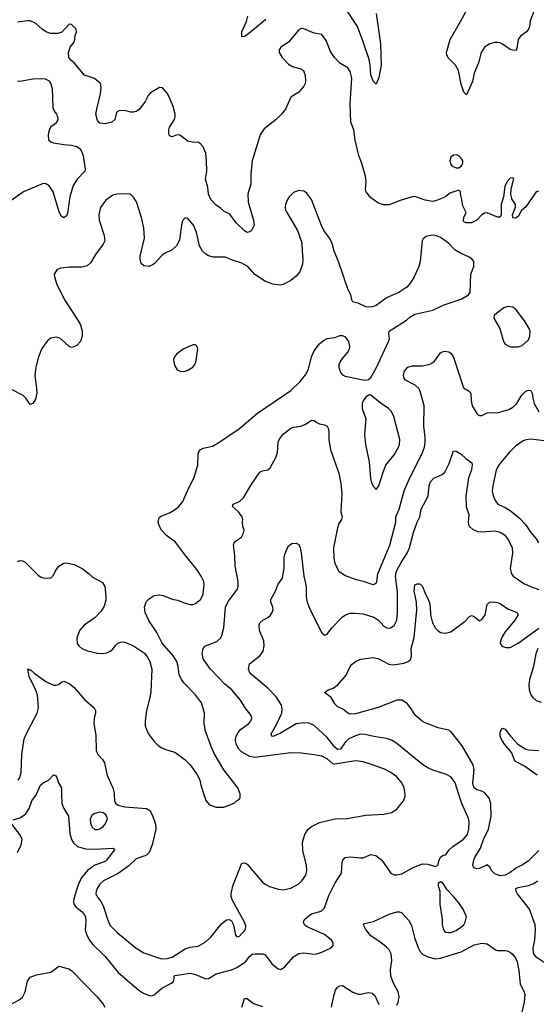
# Model space of a CAD drawing. Header units: inches. Extents: x 1771504 to 1971212, y 471788 to 643615.
# Tile 184 of 256: x 1825628 to 1829631, y 578373 to 586003. Entities that reach past the tile are written whole.
import ezdxf

# ---------------------------------------------------------------- set-up
doc = ezdxf.new("R2010")
doc.units = ezdxf.units.IN
doc.header["$MEASUREMENT"] = 0
doc.layers.add('B8527', color=7, linetype='Continuous')
doc.layers.add('B8528', color=7, linetype='Continuous')

msp = doc.modelspace()

# ---------------------------------------------------------------- linework, layer by layer
at = {"layer": 'B8527', "color": 5}
for points, elevation in [([(1825576.2, 579803.8), (1825630, 579818), (1825672.3, 579847.7), (1825702.4, 579890), (1825721.6, 579950), (1825757.9, 580000)], 540), ([(1825952.9, 580000), (1825954.4, 579930), (1825970, 579891), (1826005.5, 579830), (1826015.5, 579695.5), (1826030.2, 579650.2), (1826043.9, 579623.9), (1826076.5, 579596.5), (1826138.7, 579578.7), (1826210, 579574.7), (1826350, 579582.8), (1826359.1, 579579.1), (1826362.8, 579570), (1826301.5, 579490), (1826290, 579480.8), (1826209, 579451), (1826153.4, 579410), (1826104.7, 579350), (1826077.5, 579290), (1826047.5, 579190), (1826043.8, 579170), (1826047.1, 579150), (1826064.8, 579124.8), (1826111.5, 579090), (1826128, 579070), (1826136.5, 579050), (1826141.6, 579021.6), (1826135.9, 578950), (1826147.3, 578910), (1826169.4, 578869.4), (1826195.3, 578835.3), (1826290, 578744.2), (1826390, 578620.3), (1826550, 578483.1), (1826581.3, 578461.3), (1826630, 578440.3), (1826650, 578439), (1826670, 578447.1), (1826730, 578498.2), (1826804.4, 578535.6), (1826820.5, 578550), (1826826, 578570), (1826824.5, 578590), (1826830, 578596.3), (1826950, 578613.2), (1826990, 578603.5), (1827070, 578571.6), (1827090, 578573.7), (1827150, 578610.4), (1827270, 578641.2), (1827310, 578657.1), (1827378.4, 578701.6), (1827410, 578747.2), (1827430, 578760.3), (1827450, 578764.9), (1827510, 578765.3), (1827530, 578757.6), (1827585.2, 578685.2), (1827630, 578648.7), (1827650, 578643.7), (1827678.8, 578661.2), (1827750, 578741.2), (1827790, 578766), (1827830, 578771.1), (1827910, 578762.7), (1827930, 578764.9), (1827970, 578777.3), (1828040.7, 578810), (1828057.6, 578830), (1828056.9, 578850), (1828044.7, 578870), (1827990, 578914.2), (1827854.6, 578974.6), (1827834.5, 578990), (1827827.3, 579010), (1827835.6, 579030), (1827870, 579062.3), (1827890, 579073.6), (1827964.8, 579095.2), (1827990, 579120.4), (1828024, 579216), (1828070, 579309), (1828120.4, 579390), (1828126.6, 579473.4), (1828132, 579490), (1828150, 579510.4), (1828190, 579514.9), (1828270, 579507.4), (1828290, 579508.9), (1828350, 579532.9), (1828386.5, 579526.5), (1828434.9, 579490), (1828504, 579390), (1828530, 579377.1), (1828550, 579376.4), (1828590, 579385.3), (1828683, 579437), (1828750, 579460.9), (1828790, 579459.5), (1828850, 579441), (1828869.1, 579450.9), (1828878, 579490), (1828888, 579512), (1828910, 579527.7), (1828930, 579530.8), (1828957, 579570), (1828983.7, 579596.3), (1829068.3, 579651.7), (1829096.9, 579690), (1829109.6, 579730), (1829111.3, 579788.7), (1829107, 579813), (1829055.1, 579930), (1829032.2, 580000)], 540), ([(1826360.8, 580000), (1826363, 579950), (1826370.5, 579930.5), (1826390, 579916.3), (1826442.8, 579902.8), (1826610.4, 579890.4), (1826635.1, 579875.1), (1826656.2, 579836.2), (1826680.4, 579770), (1826681.7, 579730), (1826655.2, 579610), (1826630.2, 579550), (1826611.5, 579530), (1826597.6, 579522.4), (1826530, 579500.7), (1826473.2, 579446.8), (1826392.2, 579387.8), (1826276.9, 579330), (1826250, 579304.5), (1826230, 579274.8), (1826220.6, 579250), (1826218.6, 579230), (1826226.7, 579210), (1826257.6, 579170), (1826275.3, 579135.3), (1826310, 579024), (1826330, 578984.9), (1826384.2, 578930), (1826530, 578807), (1826590, 578771.7), (1826726.1, 578726.1), (1826770, 578727.4), (1826810, 578738.7), (1826910, 578803.1), (1826950, 578817), (1827010, 578824.4), (1827065.9, 578854.1), (1827110, 578894), (1827190, 578993.4), (1827230, 579028.4), (1827250, 579030.6), (1827270, 579018.8), (1827283.7, 578990), (1827300.5, 578910), (1827310, 578894.8), (1827330, 578900.5), (1827374, 578950), (1827380.7, 578970), (1827379.1, 578979.1), (1827369.4, 579010), (1827277.6, 579177.6), (1827267.6, 579207.6), (1827266.2, 579230), (1827278.5, 579290), (1827350, 579466.8), (1827370, 579470.4), (1827390, 579458), (1827510, 579320.5), (1827530, 579303.8), (1827564.8, 579284.8), (1827630, 579264.9), (1827670, 579261.3), (1827730, 579274), (1827792.2, 579307.8), (1827814.5, 579330), (1827845.1, 579374.9), (1827853.3, 579410), (1827851.3, 579450), (1827822.2, 579562.2), (1827819.8, 579630), (1827837.4, 579690), (1827864.2, 579730), (1827887.9, 579752.1), (1827950, 579781.1), (1828070, 579810.3), (1828165.8, 579814.2), (1828310, 579839.3), (1828453.1, 579846.9), (1828510, 579860.5), (1828550, 579884), (1828602.7, 579950), (1828616.2, 579983.8), (1828614, 580000)], 560), ([(1827053.9, 580000), (1827070, 579952), (1827098, 579918), (1827150, 579901), (1827210, 579901), (1827288.9, 579931.1), (1827309.1, 579950.9), (1827330, 579962), (1827336.4, 579976.4), (1827336.4, 580000)], 580), ([(1829650, 579565.7), (1829570, 579485.7), (1829530, 579457.1), (1829477.1, 579430), (1829430, 579393.3), (1829390, 579373.3), (1829350, 579369.7), (1829310, 579383), (1829286.3, 579406.3), (1829270, 579436), (1829250, 579454), (1829190, 579426), (1829170, 579422.4), (1829147.3, 579430), (1829140.5, 579450), (1829146, 579490), (1829153.8, 579510), (1829198, 579582), (1829220.9, 579650), (1829262, 579730), (1829281.9, 579830), (1829278, 579930), (1829264.8, 579970), (1829241.7, 580000)], 520), ([(1825610.5, 579549.5), (1825639.8, 579610), (1825647.3, 579650), (1825629.8, 579690), (1825566.3, 579770)], 540), ([(1829706.8, 578686.8), (1829630, 578738.6), (1829609.4, 578769.4), (1829607.7, 578810), (1829619.1, 578870), (1829625.7, 578950), (1829622, 578990), (1829579.3, 579110), (1829486.3, 579230), (1829474.5, 579250), (1829473.2, 579270), (1829490, 579279.3), (1829570, 579294.5), (1829610, 579308.8), (1829643.8, 579330)], 520), ([(1828550, 578367.3), (1828561.3, 578390), (1828567.8, 578430), (1828559.6, 578470), (1828520.8, 578540.8), (1828504.2, 578590), (1828502.4, 578642.4), (1828511.9, 578710), (1828505.4, 578765.4), (1828490, 578794.7), (1828470, 578814.7), (1828430, 578849.6), (1828350, 578902.9), (1828310, 578952), (1828292.3, 578990), (1828300.8, 578999.2), (1828370, 579014.8), (1828490, 579071.3), (1828550, 579090.3), (1828570, 579090.4), (1828590, 579083), (1828643.2, 579023.2), (1828664.1, 578984.1), (1828687.2, 578890), (1828715, 578810), (1828730, 578783.6), (1828750, 578762.4), (1828790, 578739.7), (1828850, 578725.2), (1828890, 578730.2), (1829050, 578780.9), (1829150, 578832.9), (1829210, 578847.3), (1829250, 578841.5), (1829314.2, 578794.2), (1829330, 578789.1), (1829390, 578790.2), (1829406.5, 578786.5), (1829430, 578776.1), (1829450, 578759.5), (1829470.8, 578730.8), (1829482.6, 578702.6), (1829495.5, 578635.5), (1829505, 578530), (1829535.4, 578475.4), (1829542, 578450), (1829538.1, 578390), (1829517.5, 578302.5)], 520), ([(1825551.8, 578368.2), (1825630, 578409.1), (1825650, 578428.9), (1825670.4, 578470), (1825688.7, 578551.3), (1825710, 578582.7), (1825759.3, 578600.7), (1825870, 578621.7), (1825930, 578667.3), (1826008.1, 578648.1), (1826030, 578634), (1826228.4, 578430), (1826274.7, 578374.7), (1826288.5, 578350)], 520), ([(1828044.5, 578350), (1828061.1, 578438.9), (1828076.4, 578483.6), (1828090, 578504.9), (1828110, 578516.4), (1828130, 578517.6), (1828210, 578466), (1828250, 578452), (1828270, 578452), (1828330, 578464.2), (1828358.2, 578458.2), (1828380, 578440), (1828410, 578370.5)], 520), ([(1827350, 578351.3), (1827370, 578417.3), (1827390, 578417.3), (1827438.8, 578378.8), (1827510, 578357.1)], 520)]:
    msp.add_lwpolyline(points, dxfattribs=dict(at, elevation=elevation))
for points, elevation in [([(1826250, 579861.1), (1826210, 579851.7), (1826190, 579837.6), (1826175, 579810), (1826175.6, 579775.6), (1826187.1, 579747.1), (1826208.9, 579728.9), (1826230, 579726.7), (1826250, 579732.7), (1826274, 579750), (1826289.7, 579770), (1826307.3, 579810), (1826299.1, 579839.1), (1826276.1, 579856.1)], 560), ([(1828890, 579322), (1828872, 579310), (1828871.3, 579290), (1828882.8, 579250), (1828883, 579150), (1828900.5, 579030), (1828901.6, 578990), (1828910, 578958), (1828920.9, 578940.9), (1828930, 578930.8), (1828950, 578928.2), (1828970, 578930.4), (1829010, 578944.6), (1829047, 578970), (1829069.5, 578990), (1829080.9, 579010), (1829089.2, 579050), (1829065.2, 579110), (1829030, 579159), (1828990, 579209), (1828940.2, 579260.2), (1828910, 579308.7)], 540)]:
    msp.add_lwpolyline(points, close=True, dxfattribs=dict(at, elevation=elevation))
at = {"layer": 'B8528', "color": 5}
for points, elevation in [([(1828391.3, 586050), (1828424.2, 585815.8), (1828430.2, 585650), (1828410, 585555.3), (1828390, 585504), (1828370, 585524), (1828350, 585573.2), (1828344.7, 585650), (1828335.8, 585695.8), (1828290.6, 585830.6), (1828244.5, 585950), (1828139.5, 586110)], 540), ([(1827536, 586004), (1827390, 585885.2), (1827370, 585874), (1827349.4, 585869.4), (1827349.5, 585910), (1827384.2, 585990), (1827395.6, 586030)], 540), ([(1829612.7, 586067.3), (1829584.5, 585995.5), (1829578.8, 585950), (1829570.5, 585929.5), (1829556, 585910), (1829510, 585875.1), (1829490.4, 585849.6), (1829480.7, 585779.3), (1829474.2, 585765.8), (1829450, 585766), (1829430, 585773.3), (1829370, 585814), (1829350, 585823.7), (1829330, 585826.6), (1829310, 585826.6), (1829270, 585815.1), (1829230, 585789.3), (1829203.8, 585750), (1829183, 585670), (1829150.3, 585590), (1829135.6, 585524.4), (1829090, 585422), (1829070, 585441.2), (1829066.6, 585450), (1829050, 585504), (1829028, 585610), (1829005.1, 585650), (1828947.6, 585707.6), (1828936.9, 585730), (1828934.7, 585750), (1828963, 585850), (1829044.8, 585990), (1829087.1, 586070)], 540), ([(1829650, 584674), (1829630, 584669), (1829550, 584553.2), (1829516.3, 584523.7), (1829490, 584479), (1829470, 584464), (1829450, 584468.7), (1829446.6, 584490), (1829469.5, 584550), (1829469.5, 584570), (1829443.5, 584610), (1829433.6, 584650), (1829436.3, 584690), (1829456.3, 584770), (1829450, 584778.4), (1829430, 584775.1), (1829406.5, 584750), (1829388.1, 584710), (1829378, 584630), (1829360.2, 584570), (1829358, 584490), (1829350, 584474), (1829330, 584472.7), (1829250, 584506), (1829230, 584505.2), (1829208, 584492), (1829170, 584448.7), (1829130, 584429), (1829088.9, 584428.9), (1829070, 584438), (1829066, 584446), (1829069.2, 584470), (1829088.7, 584510), (1829061.2, 584561.2), (1829055.1, 584610), (1829042.9, 584650), (1829042.7, 584670), (1829030, 584682.7), (1828962.2, 584657.8), (1828930, 584632), (1828910, 584622), (1828858.9, 584601.1), (1828830, 584595.1), (1828770, 584604.7), (1828690, 584632.6), (1828670, 584631), (1828576.9, 584603.1), (1828490, 584569.8), (1828447.5, 584567.5), (1828402.8, 584582.8), (1828346.4, 584626.4), (1828314, 584670), (1828307.8, 584690), (1828313.3, 584750), (1828307.6, 584790), (1828280.5, 584890), (1828255.8, 584950), (1828228.4, 585070), (1828216.4, 585150), (1828193, 585210), (1828187.8, 585350), (1828201.3, 585550), (1828190, 585601.2), (1828170, 585629.5), (1828110, 585667), (1828067, 585710), (1828036.1, 585756.1), (1828003.2, 585843.2), (1827970, 585888), (1827910, 585899.3), (1827830, 585932.3), (1827810, 585935.1), (1827790, 585923.7), (1827711.3, 585828.7), (1827650.5, 585790), (1827637.6, 585770), (1827638.7, 585750), (1827663.1, 585710), (1827710, 585658), (1827740.7, 585640.7), (1827803.4, 585623.4), (1827826, 585610), (1827840.5, 585570), (1827843, 585530), (1827839.3, 585510), (1827830, 585489.3), (1827790, 585442.7), (1827730, 585402), (1827686.4, 585310), (1827656.4, 585270), (1827615.5, 585230), (1827522.2, 585157.8), (1827492, 585110), (1827429, 584910), (1827419, 584810), (1827419.5, 584730), (1827396.5, 584650), (1827399.5, 584590), (1827439.1, 584450), (1827444.7, 584410), (1827424.7, 584370), (1827410, 584359), (1827390, 584354), (1827370, 584366), (1827306.6, 584430), (1827255.9, 584495.9), (1827210, 584519), (1827183.6, 584543.6), (1827150, 584565.1), (1827109.7, 584610), (1827091, 584651), (1827085.1, 584705.1), (1827066.7, 584766.7), (1827077.3, 584830), (1827076.4, 584910), (1827069.7, 584969.7), (1827050, 585019), (1827030, 585042), (1827012.5, 585052.5), (1826966.4, 585053.6), (1826930, 585061.2), (1826870, 585109.3), (1826848.3, 585111.7), (1826810, 585096), (1826790, 585102), (1826784.2, 585124.2), (1826784.2, 585150), (1826790, 585170.8), (1826826.6, 585230), (1826832.3, 585250), (1826831.8, 585270), (1826817, 585330), (1826783.7, 585410), (1826770, 585434), (1826734.5, 585474.5), (1826710, 585477.2), (1826642.4, 585437.6), (1826623.4, 585416.6), (1826599.1, 585370), (1826570.6, 585330), (1826550, 585306), (1826530, 585292.7), (1826510, 585286.6), (1826490, 585286.6), (1826450, 585297), (1826401.4, 585298.6), (1826382, 585290), (1826376.9, 585283.1), (1826364.7, 585230), (1826342, 585210), (1826290, 585197.2), (1826250, 585201.2), (1826230, 585222), (1826218.4, 585270), (1826224.5, 585310), (1826255.1, 585430), (1826259.3, 585479.3), (1826254, 585510), (1826206.6, 585546.6), (1826130, 585573.2), (1826050, 585669.2), (1826024, 585690), (1826009.2, 585710), (1826006.6, 585750), (1826019.3, 585790), (1826049, 585830), (1826055.3, 585850), (1826056.4, 585883.6), (1826068, 585910), (1826066, 585930), (1826030, 585966), (1826010, 585968), (1825953.2, 585906.8), (1825923, 585897), (1825870, 585895.6), (1825830, 585909.6), (1825800.9, 585930), (1825753.9, 585973.9), (1825710, 585993.6), (1825690, 585995.6), (1825610, 585984.2)], 560), ([(1825610, 585528.8), (1825630, 585527.2), (1825730, 585544), (1825788.8, 585548.8), (1825825.7, 585545.7), (1825856.3, 585530), (1825870, 585506), (1825880.3, 585470), (1825883.7, 585323.7), (1825895.6, 585295.6), (1825913.4, 585270), (1825922, 585250), (1825924, 585230), (1825910, 585201.2), (1825870, 585172.7), (1825856.4, 585150), (1825848.9, 585110), (1825852.3, 585072.3), (1825870, 585055.5), (1825888.8, 585048.8), (1825970, 585035.8), (1826030, 585032), (1826070, 585019.5), (1826090, 585006), (1826104.4, 584990), (1826120.3, 584950), (1826135.8, 584844.2), (1826133, 584830), (1826073.2, 584766.8), (1826042.6, 584717.4), (1826016.5, 584630), (1825997.3, 584502.7), (1825990, 584484), (1825970, 584469), (1825950, 584482), (1825930, 584522), (1825887.3, 584670), (1825855.8, 584715.8), (1825830, 584731.6), (1825810, 584733), (1825658.4, 584670), (1825560, 584600)], 560), ([(1827336.4, 580000), (1827336.4, 580003.6), (1827319, 580050), (1827209.6, 580189.6), (1827136, 580316), (1827111.3, 580370), (1827067.6, 580490), (1827058.4, 580550), (1827059.6, 580630), (1827035.6, 580710), (1826991.5, 580770), (1826901.8, 580861.8), (1826880.5, 580890), (1826864.7, 580930), (1826856.9, 580990), (1826845.1, 581030), (1826819.7, 581070), (1826731.7, 581171.7), (1826690, 581254), (1826627.3, 581347.3), (1826600.6, 581410), (1826596.2, 581450), (1826609.2, 581490.8), (1826630, 581516), (1826670, 581540.9), (1826710, 581546.7), (1826740.4, 581540.4), (1826810, 581513), (1826850, 581505.5), (1826910, 581482.4), (1826950, 581472.2), (1826970, 581472.2), (1826990, 581478.7), (1827029.7, 581510), (1827049.8, 581550), (1827058.5, 581630), (1827054.5, 581650), (1827034.8, 581690), (1827001.3, 581741.3), (1826911.5, 581850), (1826835.2, 581955.2), (1826766.5, 582006.5), (1826725.1, 582050), (1826705.1, 582090), (1826702, 582110), (1826705.4, 582134.6), (1826712.3, 582147.7), (1826724.1, 582155.9), (1826794.9, 582185.1), (1826832.7, 582207.3), (1826860.9, 582230), (1826891.8, 582270), (1826935.6, 582370), (1826977, 582450), (1827009.4, 582550), (1827009.6, 582630), (1827014, 582650), (1827026.6, 582670), (1827050, 582682.4), (1827121, 582699), (1827170, 582725.5), (1827330, 582836.4), (1827470, 582953.4), (1827730, 583128.5), (1827800.5, 583199.5), (1827843, 583250), (1827864.9, 583295.1), (1827890, 583390.8), (1827910, 583438), (1827950, 583490.4), (1827982.5, 583517.5), (1828010, 583533.4), (1828070, 583540.4), (1828110, 583557.1), (1828130, 583555.5), (1828150, 583546.8), (1828176.3, 583510), (1828184, 583470), (1828180.7, 583450), (1828170.7, 583430), (1828124.4, 583375.6), (1828108.5, 583350), (1828102, 583330), (1828102, 583310), (1828114, 583270), (1828130, 583250.4), (1828150, 583240.3), (1828290, 583213.4), (1828310, 583210.7), (1828330, 583214.8), (1828349.5, 583230.5), (1828390, 583302.8), (1828485.7, 583510), (1828494, 583530), (1828489.6, 583570.4), (1828492.3, 583590), (1828624.1, 583675.9), (1828650, 583697.6), (1828690, 583720.3), (1828830, 583752.2), (1828909.8, 583790.2), (1829050, 583837.6), (1829106, 583870), (1829118.4, 583890), (1829124.4, 584030), (1829148.2, 584091.8), (1829147.1, 584130), (1829130.9, 584150), (1829110, 584163.7), (1829037.6, 584197.6), (1829000.9, 584220.9), (1828950, 584271), (1828890, 584314.7), (1828850, 584331.3), (1828826.4, 584333.6), (1828777.1, 584322.9), (1828754.9, 584305.1), (1828747.7, 584290), (1828730.5, 584130.5), (1828720.4, 584090), (1828685.5, 584010), (1828656.2, 583963.8), (1828627.3, 583930), (1828566, 583890), (1828474.8, 583850), (1828391.6, 583788.4), (1828362, 583778), (1828330, 583775.8), (1828310, 583778.9), (1828250, 583805.7), (1828214.5, 583814.5), (1828204.4, 583824.4), (1828194.2, 583870), (1828173.7, 583910), (1828099.6, 584130), (1828063.6, 584210), (1828049.3, 584270), (1828030, 584308.7), (1827985.2, 584370), (1827967.2, 584407.2), (1827890, 584608.7), (1827850, 584662), (1827830, 584675.3), (1827790, 584679), (1827750, 584664), (1827716, 584630), (1827702.8, 584610), (1827688.1, 584571.9), (1827685.5, 584550), (1827688, 584530), (1827697.3, 584510), (1827780.4, 584370), (1827814.7, 584274.7), (1827815.6, 584210), (1827822.7, 584150), (1827820.2, 584110), (1827797.7, 584050), (1827770, 584014.7), (1827730, 583981), (1827670, 583950.8), (1827650, 583946), (1827590, 583953.7), (1827533.9, 583973.9), (1827450, 584029.7), (1827395.6, 584090), (1827350, 584117.4), (1827270, 584141.7), (1827222, 584162), (1827130, 584162.2), (1827092.1, 584172.1), (1827070, 584185), (1827045.2, 584210), (1827022, 584250), (1826997, 584357), (1826974, 584410), (1826930, 584462.7), (1826910, 584469), (1826890, 584444), (1826884.9, 584430), (1826865.1, 584294.9), (1826844, 584250), (1826810, 584219.5), (1826750, 584191.8), (1826730, 584177), (1826670, 584112), (1826656.7, 584103.3), (1826630, 584091.1), (1826590, 584096.8), (1826570, 584114.5), (1826560.4, 584150), (1826560.9, 584170), (1826594.6, 584310), (1826590, 584388.7), (1826570.6, 584470), (1826532.3, 584592.3), (1826510, 584628.7), (1826486, 584650), (1826390, 584652.7), (1826350, 584642.7), (1826294.2, 584605.8), (1826253.4, 584546.6), (1826241.1, 584490), (1826243.1, 584450), (1826283.1, 584330), (1826286.7, 584290), (1826275.9, 584264.1), (1826215.1, 584184.9), (1826179.3, 584120.7), (1826150, 584096.4), (1826110, 584084.4), (1826014.6, 584085.4), (1825943, 584077), (1825915.3, 584064.7), (1825899.8, 584040.2), (1825896, 584030), (1825898.8, 584010), (1825915.5, 583950), (1825976.4, 583830), (1826081.7, 583670), (1826098.2, 583638.2), (1826111.3, 583590), (1826112.3, 583550), (1826098.9, 583510), (1826070, 583479.7), (1826047.6, 583467.6), (1826030, 583464.2), (1826010, 583469.6), (1825950, 583527.6), (1825930, 583538.7), (1825910, 583543), (1825870, 583534), (1825844.1, 583515.9), (1825821.5, 583490), (1825797.6, 583450), (1825773.4, 583390), (1825752.2, 583310), (1825744, 583244), (1825758.9, 583150), (1825759.5, 583110), (1825750, 583062), (1825730.8, 583030), (1825710, 583022), (1825676, 583070), (1825656, 583090), (1825560.4, 583140.4)], 580), ([(1828614, 580000), (1828607, 580050), (1828589.5, 580090), (1828550, 580137), (1828505.2, 580170), (1828454.5, 580194.5), (1828361.2, 580230), (1828290, 580252.4), (1828230, 580260.4), (1828070, 580233.4), (1828055.5, 580235.5), (1828010, 580274.6), (1827970, 580294.8), (1827910, 580307.4), (1827810, 580319.8), (1827730, 580322.4), (1827450, 580286.1), (1827410, 580293.3), (1827346.2, 580330), (1827325, 580350), (1827304.1, 580390), (1827301.1, 580418.9), (1827305.5, 580450), (1827320, 580480), (1827337.8, 580502.2), (1827402.9, 580550), (1827419.6, 580570), (1827425.6, 580590), (1827421.6, 580610), (1827374.7, 580670), (1827337.7, 580730), (1827272.5, 580810), (1827216.1, 580856.1), (1827105.3, 580970), (1827050.8, 581050), (1827042.2, 581090), (1827050.7, 581129.3), (1827067.8, 581150), (1827156.1, 581183.9), (1827183.5, 581210), (1827194.8, 581230), (1827211, 581290), (1827221.7, 581450), (1827244.5, 581495.5), (1827315.4, 581590), (1827321.1, 581610), (1827321.3, 581650), (1827296.9, 581770), (1827295.1, 581850), (1827284.5, 581930), (1827289.3, 581950), (1827299.1, 581960.9), (1827347, 581993), (1827360.9, 582019.1), (1827366.6, 582050), (1827355.9, 582075.9), (1827353.6, 582110), (1827358, 582130), (1827353, 582150), (1827324.7, 582190), (1827276, 582230), (1827281.2, 582250), (1827330.7, 582269.3), (1827363.2, 582296.8), (1827421.8, 582398.2), (1827490, 582498), (1827510, 582507.7), (1827550, 582514.8), (1827569.5, 582530.5), (1827614, 582610), (1827624.7, 582650), (1827631.7, 582728.3), (1827639.2, 582750), (1827670, 582790.3), (1827730, 582838), (1827750, 582845.7), (1827810, 582853.4), (1827848.6, 582871.4), (1827890, 582900.7), (1827910, 582897.3), (1827924.2, 582884.2), (1827950.3, 582870.3), (1827990, 582863.1), (1828010, 582852.4), (1828018.9, 582838.9), (1828024.6, 582810), (1828024.6, 582750), (1828036.5, 582670), (1828101.7, 582490), (1828115.8, 582410), (1828123.6, 582330), (1828117.3, 582190), (1828127.4, 582150), (1828122.3, 582130), (1828102.2, 582097.8), (1828090, 582065.2), (1828059.5, 581910), (1828061.6, 581830), (1828070.5, 581790), (1828100.7, 581730), (1828150, 581697.3), (1828226.7, 581666.7), (1828290, 581652.4), (1828350, 581630.4), (1828370, 581627.2), (1828390, 581637.3), (1828395.8, 581650), (1828403.8, 581710), (1828495.8, 581930), (1828541.8, 582110), (1828541.5, 582150), (1828568.3, 582210), (1828607.9, 582352.1), (1828640.8, 582430), (1828749.8, 582650), (1828763.8, 582690), (1828770, 582724.7), (1828769.8, 582770), (1828759.4, 582850), (1828763.2, 583010), (1828734.9, 583114.9), (1828722.3, 583142.3), (1828691.3, 583171.3), (1828618, 583210), (1828604.8, 583230), (1828603.1, 583250), (1828610, 583279.1), (1828635.1, 583310), (1828670, 583319.6), (1828750, 583321.6), (1828806.1, 583333.9), (1828830, 583345.5), (1828842.7, 583357.3), (1828890, 583421.3), (1828910, 583432), (1828925.6, 583434.4), (1828954, 583430), (1828970, 583418), (1828989.1, 583389.1), (1829067.4, 583150), (1829107.1, 583127.1), (1829124.9, 583110), (1829126, 583050), (1829135.3, 583010), (1829170, 582950.5), (1829181.8, 582941.8), (1829190, 582936.4), (1829210, 582935.8), (1829250, 582956.9), (1829270, 582960.2), (1829330, 582957.1), (1829418.1, 582981.9), (1829450, 583000.7), (1829481.7, 583030), (1829516.3, 583090), (1829550, 583124.4), (1829570, 583132.7), (1829590, 583130.7), (1829600.4, 583110), (1829604.6, 583070), (1829615.2, 583030), (1829650, 582964.9)], 560), ([(1829733.6, 582733.6), (1829588.5, 582751.5), (1829552.6, 582747.4), (1829530, 582739.3), (1829470, 582698.5), (1829421.3, 582650), (1829344, 582556), (1829327.9, 582530), (1829317.6, 582502.4), (1829293.6, 582390), (1829290.3, 582350), (1829296.3, 582316.3), (1829310, 582282), (1829334.4, 582250), (1829390, 582224), (1829430, 582198.9), (1829501.4, 582141.4), (1829547.1, 582090), (1829588.3, 582028.3), (1829630, 581980.3), (1829647.9, 581950)], 560), ([(1829032.2, 580000), (1829002.7, 580090), (1828972.4, 580132.4), (1828934.7, 580154.7), (1828830, 580187.3), (1828790, 580204.8), (1828750, 580230.9), (1828550, 580394.8), (1828510, 580419.8), (1828470, 580433.5), (1828371.7, 580448.3), (1828304.2, 580464.2), (1828270, 580465.8), (1828230, 580453.5), (1828179.6, 580430), (1828153.4, 580406.6), (1828113.6, 580350), (1828090, 580348.1), (1828070, 580366.6), (1828010, 580441.4), (1827910, 580534.5), (1827870.7, 580550.7), (1827830, 580553.8), (1827770, 580545.8), (1827650, 580475.1), (1827610, 580455.1), (1827590, 580448), (1827582, 580450), (1827576.2, 580470), (1827618.8, 580541.2), (1827659.1, 580630), (1827661.7, 580661.7), (1827655.5, 580690), (1827615.8, 580755.8), (1827550, 580823.5), (1827425.1, 580930), (1827409.4, 580950), (1827400.9, 580970), (1827409.6, 581010.4), (1827490, 581073.4), (1827515.6, 581110), (1827523, 581150), (1827520.5, 581190), (1827487, 581270), (1827484.5, 581310), (1827489.4, 581330), (1827513.2, 581350), (1827552, 581370), (1827571.8, 581388.2), (1827584.7, 581410), (1827591.2, 581430), (1827589.7, 581450), (1827574.3, 581490), (1827574.3, 581510), (1827607.1, 581570), (1827629.7, 581630), (1827664, 581676), (1827676.1, 581756.1), (1827676.2, 581830), (1827680.7, 581850), (1827691.9, 581888.1), (1827710, 581924.7), (1827736.5, 581943.5), (1827770, 581946.8), (1827781.4, 581941.4), (1827790, 581936), (1827801.3, 581910), (1827810, 581872), (1827829.1, 581690), (1827848.6, 581611.4), (1827847.9, 581530), (1827854.4, 581490), (1827877.6, 581430), (1827970, 581250.7), (1827990, 581233), (1828010, 581242), (1828047.6, 581290), (1828126.8, 581373.2), (1828152, 581390), (1828190, 581403.2), (1828224.9, 581404.9), (1828290, 581398.3), (1828372, 581372), (1828408, 581350), (1828450, 581304), (1828472, 581290), (1828490, 581286.7), (1828502, 581290), (1828530, 581308.2), (1828549.7, 581350), (1828554.7, 581405.3), (1828556.3, 581570), (1828540.4, 581690), (1828548.3, 581730), (1828583.3, 581796.7), (1828631.1, 581870), (1828649, 581910), (1828680.9, 582030), (1828708.9, 582110), (1828728.7, 582150), (1828738.8, 582210), (1828792.1, 582310), (1828800.8, 582390), (1828810, 582420.5), (1828838.4, 582450), (1828902, 582478), (1828922.3, 582497.7), (1828956.2, 582563.8), (1828990, 582661), (1829010, 582659.1), (1829050, 582637.1), (1829084, 582604), (1829130.4, 582570.4), (1829135.3, 582555.3), (1829130, 582514), (1829106.6, 582453.4), (1829085.4, 582310), (1829088.3, 582228.3), (1829108.2, 582170), (1829102, 582110), (1829105.3, 582090), (1829114.6, 582074.6), (1829136.2, 582056.2), (1829176.5, 582036.5), (1829210, 582033.4), (1829310, 582042.6), (1829350.8, 582030.8), (1829385.3, 582010), (1829416.9, 581970), (1829443.5, 581910), (1829446.2, 581870), (1829429.1, 581750), (1829438.9, 581710), (1829452, 581692), (1829534.3, 581634.3), (1829586, 581610), (1829650, 581587.3)], 540), ([(1825610, 581804.9), (1825630, 581811.8), (1825650, 581810.3), (1825670, 581798.7), (1825770, 581699.3), (1825790, 581684.9), (1825810, 581678.8), (1825870, 581676), (1825890, 581698), (1825906.5, 581733.5), (1825930, 581767.3), (1825969.6, 581790.4), (1825990, 581793), (1826050, 581781.3), (1826111.5, 581751.5), (1826166.8, 581710), (1826190, 581686.8), (1826270, 581641), (1826287.3, 581610), (1826296.1, 581536.1), (1826295.6, 581504.4), (1826282.3, 581457.7), (1826259.3, 581420.7), (1826213, 581370), (1826128.2, 581311.8), (1826092.2, 581270), (1826070.4, 581210), (1826074.4, 581170), (1826086, 581150), (1826110, 581130.4), (1826153.3, 581113.3), (1826230, 581094), (1826270, 581092.2), (1826302, 581098), (1826330, 581110.5), (1826350, 581124), (1826370, 581154), (1826388.2, 581171.8), (1826410, 581180.5), (1826430, 581181.6), (1826450, 581177.1), (1826510, 581150.5), (1826593.8, 581093.8), (1826611.9, 581071.9), (1826635.5, 581030), (1826652.7, 580970), (1826645.1, 580794.9), (1826637.6, 580750), (1826610.4, 580650), (1826600.3, 580570), (1826601.3, 580530), (1826614.4, 580490), (1826630, 580460.7), (1826668.9, 580408.9), (1826699.9, 580379.9), (1826730, 580360.5), (1826765.5, 580345.5), (1826830, 580328.2), (1826907.7, 580270), (1826949, 580229), (1827006, 580150), (1827023, 580110), (1827030.5, 580070), (1827053.9, 580000)], 580), ([(1829241.7, 580000), (1829232.2, 580012.2), (1829210, 580025), (1829170, 580035.6), (1829150, 580050.8), (1829141.3, 580070), (1829139, 580090), (1829150.5, 580190), (1829141.8, 580230), (1829056.6, 580376.6), (1828970, 580486.6), (1828950, 580497), (1828870, 580514.5), (1828770, 580553), (1828746.3, 580566.3), (1828694, 580610), (1828657, 580670), (1828630, 580703.7), (1828590, 580731.1), (1828549.6, 580729.6), (1828406.4, 580673.6), (1828230, 580624.4), (1828190, 580620.7), (1828169.7, 580629.7), (1828130, 580662.7), (1828090, 580679.3), (1828070, 580701.2), (1828042.7, 580750), (1827989, 580790), (1828018, 580810), (1828057.4, 580822.6), (1828093.6, 580850), (1828157.1, 580922.9), (1828190, 580991.3), (1828204, 581010), (1828230, 581030.7), (1828270, 581047.3), (1828370, 581060.5), (1828410, 581050.5), (1828488.5, 581008.5), (1828523.1, 581003.1), (1828603.8, 581016.2), (1828639, 581030), (1828655.6, 581044.4), (1828665.1, 581070), (1828661.5, 581130), (1828683.7, 581216.3), (1828704.9, 581430), (1828702, 581490), (1828684.7, 581575.3), (1828690, 581624.7), (1828709.1, 581630.9), (1828730, 581631), (1828750, 581611.3), (1828771.7, 581551.7), (1828793.3, 581513.3), (1828803.5, 581483.5), (1828809.3, 581450), (1828811, 581390), (1828826.7, 581330), (1828850, 581288.7), (1828870, 581267.2), (1828890, 581254), (1828930, 581248.2), (1828970, 581260.5), (1829079.1, 581340.9), (1829110, 581376), (1829130, 581386), (1829150, 581378), (1829190, 581344.7), (1829210, 581356), (1829234, 581390), (1829250, 581470.8), (1829269.2, 581490), (1829288.6, 581491.4), (1829330, 581487.9), (1829350, 581480.2), (1829410, 581436.5), (1829481, 581410), (1829490.4, 581390.4), (1829464.9, 581350), (1829390, 581258.9), (1829370, 581227), (1829354.6, 581190), (1829352.4, 581172.4), (1829358.3, 581158.3), (1829370, 581146.7), (1829398.3, 581138.3), (1829430, 581138.9), (1829490, 581172.9), (1829650, 581287.9)], 520), ([(1829641.9, 581130), (1829628.8, 581090), (1829610.1, 580990), (1829578.2, 580890), (1829572.9, 580850), (1829576.2, 580810), (1829589.1, 580770), (1829604.6, 580750), (1829630, 580727.9), (1829670, 580714.2)], 520), ([(1825616.8, 580110), (1825630, 580130.4), (1825640.5, 580170), (1825643.4, 580310), (1825663.2, 580430), (1825690, 580492), (1825763.5, 580630), (1825774.4, 580670), (1825767, 580770), (1825746.3, 580826.3), (1825701.7, 580910), (1825690, 580972), (1825704.7, 580964.7), (1825710, 580966.8), (1825739.1, 580939.1), (1825830, 580874.9), (1825890, 580846), (1825910, 580844.9), (1825929.5, 580850.5), (1825951.5, 580868.5), (1825970, 580877.1), (1826010, 580859.6), (1826050, 580827.6), (1826130, 580735.3), (1826203.8, 580670), (1826216.4, 580650), (1826215.3, 580630), (1826203.7, 580590), (1826201.1, 580550), (1826218.4, 580458.4), (1826219.6, 580339.6), (1826232.4, 580310), (1826268.7, 580270), (1826283.9, 580243.9), (1826305.1, 580145.1), (1826350.4, 580050), (1826360.4, 580010), (1826360.8, 580000)], 560), ([(1829637, 580150), (1829539.7, 580219.7), (1829470, 580255.8), (1829459.9, 580270), (1829441.8, 580321.8), (1829385, 580390), (1829358.3, 580430), (1829351.5, 580450), (1829350, 580474), (1829352.7, 580490), (1829370, 580514), (1829390, 580504.9), (1829430.2, 580450.2), (1829489.3, 580389.3), (1829550, 580350.3), (1829570, 580344.7), (1829650, 580340.2)], 480), ([(1825757.9, 580000), (1825758.8, 580001.2), (1825790, 580070.7), (1825810, 580090.6), (1825850, 580110.8), (1825890, 580150.8), (1825910, 580144.7), (1825927.7, 580090), (1825951.7, 580051.7), (1825952.9, 580000)], 540)]:
    msp.add_lwpolyline(points, dxfattribs=dict(at, elevation=elevation))
for points, elevation in [([(1829010, 584956), (1828990, 584952.7), (1828970, 584939), (1828962.4, 584910), (1828966.9, 584886.9), (1828976, 584870), (1829010, 584854), (1829030, 584854), (1829050, 584867.3), (1829060.9, 584890), (1829060.9, 584910), (1829050, 584929), (1829030, 584949.2)], 560), ([(1829410, 583780.5), (1829380.7, 583770), (1829326, 583730), (1829304.7, 583710), (1829301, 583690), (1829348, 583610), (1829378, 583510), (1829390.5, 583490), (1829430, 583469.3), (1829490, 583467.2), (1829520.7, 583479.3), (1829570, 583522.8), (1829582, 583550), (1829582.9, 583590), (1829575.6, 583610), (1829539.6, 583670), (1829475.8, 583755.8), (1829450, 583775.6)], 580), ([(1826990, 583484), (1826970, 583482.7), (1826893.4, 583450), (1826843.8, 583410), (1826826.4, 583390), (1826820.4, 583370), (1826821.3, 583350), (1826830, 583321), (1826847.7, 583290), (1826877.5, 583277.5), (1826910, 583279.3), (1826930, 583286.4), (1826969.2, 583310), (1826986, 583330), (1826991.9, 583348.1), (1827009.2, 583450), (1827004, 583470)], 620), ([(1828350, 583094), (1828330, 583094), (1828310, 583079), (1828290, 583048.7), (1828283, 583030), (1828283, 582990), (1828310.5, 582910), (1828301.1, 582790), (1828308.9, 582710), (1828335.8, 582575.8), (1828346.9, 582446.9), (1828355.2, 582415.2), (1828370, 582384.7), (1828390, 582362), (1828410, 582391.3), (1828443.8, 582496.2), (1828466, 582550), (1828530, 582630.4), (1828564, 582690), (1828571.1, 582710), (1828573.5, 582750), (1828528.2, 582928.2), (1828508.1, 582968.1), (1828486, 582990), (1828418, 583038)], 580)]:
    msp.add_lwpolyline(points, close=True, dxfattribs=dict(at, elevation=elevation))

doc.saveas('drawing.dxf')
